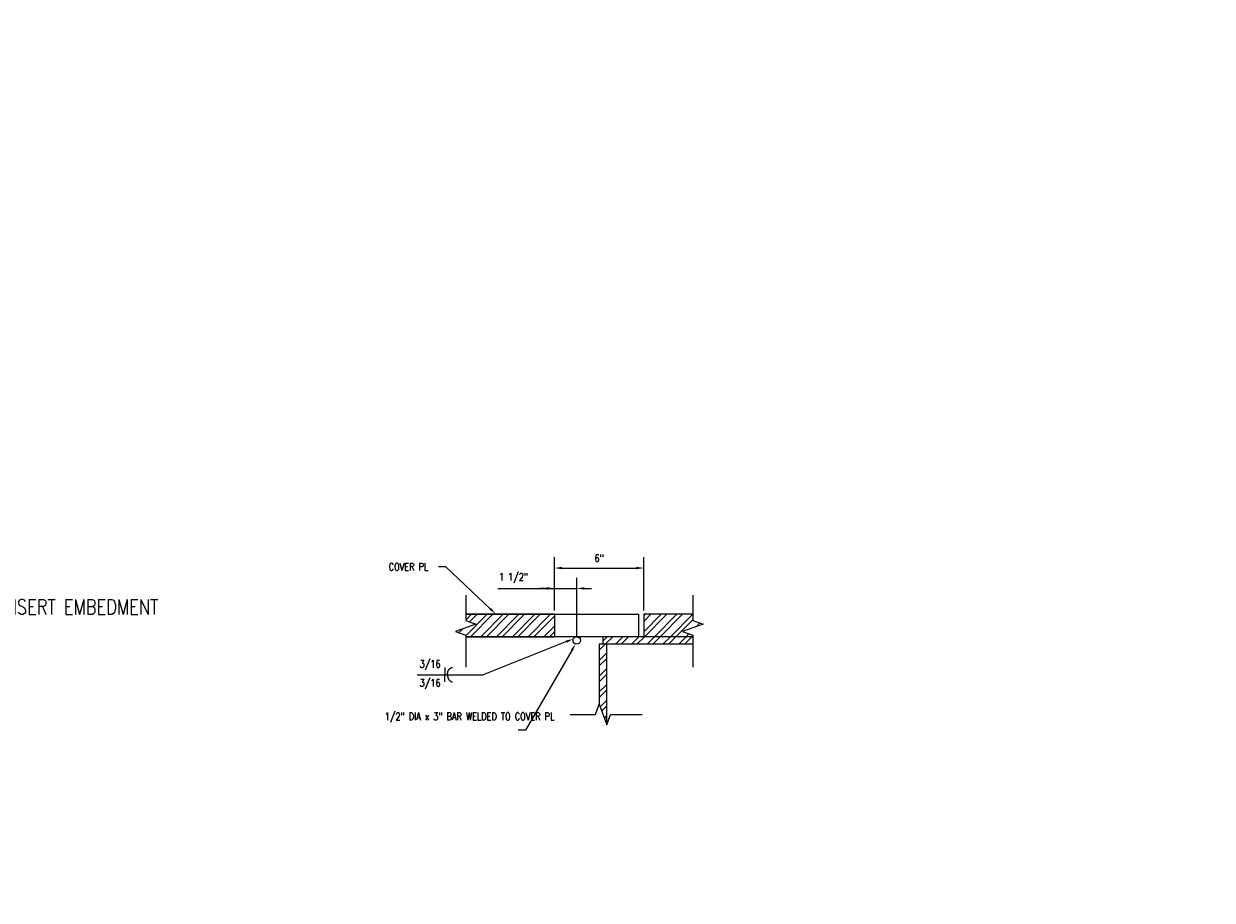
# Model space of a CAD drawing. Header units: inches. Extents: x -52 to 1110, y 0 to 128.
# Tile 22 of 38: x 474 to 554, y 59 to 118. Entities that reach past the tile are written whole.
import ezdxf
from ezdxf import colors
from ezdxf.entities.mleader import LeaderData, LeaderLine
from ezdxf.math import Vec2, Vec3

# ---------------------------------------------------------------- set-up
doc = ezdxf.new("R2010")
doc.units = ezdxf.units.IN
doc.header["$MEASUREMENT"] = 0
for name, color, linetype in [('A-ANNO-NOTE', 2, 'Continuous'), ('M-DETL-PATT', 1, 'Continuous'), ('S-ANNO-DIMS', 1, 'Continuous'), ('S-ANNO-NOTE', 2, 'Continuous'), ('S-ANNO-SYMB', 2, 'Continuous'), ('S-DETL-GENF', 3, 'Continuous'), ('S-DETL-MEDM', 33, 'Continuous'), ('S-DETL-THIN', 1, 'Continuous')]:
    doc.layers.add(name, color=color, linetype=linetype)
doc.styles.add('Annotative', font='romans.shx', dxfattribs={"width": 0.8, "height": 0.125})
doc.dimstyles.new('Annotative', dxfattribs={"dimscale": 0, "dimtxt": 0.125, "dimasz": 0.125, "dimexe": 0.18, "dimexo": 0.0625, "dimgap": 0.09, "dimtad": 1, "dimdec": 3, "dimzin": 3, "dimdsep": 46, "dimlunit": 4, "dimtxsty": 'Annotative', "dimcen": 0.09, "dimclrt": 2, "dimazin": 2, "dimtfac": 1, "dimtdec": 3, "dimtmove": 1, "dimatfit": 0, "dimfxl": 1, "dimtfill": 1, "dimfrac": 2, "dimtolj": 1, "dimtzin": 0, "dimarcsym": 0})
pattern_1 = [(45, (0, -1e-14), (-0.5303301, 0.5303301), []), (45, (0, 0.375), (-0.5303301, 0.5303301), [])]

# ---------------------------------------------------------------- blocks, each defined once
blk = doc.blocks.new('HDR-Si_Weld-Symbol - Both-1969919-DETAIL - TRENCH PLATE MANUAL LIFT')
at = {"layer": 'A-ANNO-NOTE', "lineweight": -3}
for p, q in [((0.031, 0.122), (0.031, 0)), ((-0.437, 0), (0.671, 0)), ((0.031, -0.122), (0.031, 0))]:
    blk.add_line(p, q, dxfattribs=at)
for points in [[(0.076, 0), (0.072, 0.101), (0.156, 0.122)], [(0.076, 0), (0.072, -0.101), (0.156, -0.122)]]:
    blk.add_open_spline(points, degree=2, dxfattribs=at)
blk = doc.blocks.new('*D52')
at = {"layer": 'Defpoints', "color": 0, "transparency": 16777216}
for p in [(511.095, 79.761), (509.595, 78.02), (511.095, 76.27)]:
    blk.add_point(p, dxfattribs=at)
at = {"layer": 'S-ANNO-DIMS', "color": 0, "lineweight": -2, "transparency": 16777216}
for p, q in [((509.595, 78.27), (509.595, 80.481)), ((511.095, 76.52), (511.095, 80.481)), ((505.798, 79.761), (509.595, 79.761)), ((509.095, 79.761), (508.595, 79.761)), ((509.595, 79.761), (511.095, 79.761)), ((509.595, 79.761), (511.095, 79.761)), ((511.595, 79.761), (512.095, 79.761))]:
    blk.add_line(p, q, dxfattribs=at)
at = {"layer": 'S-ANNO-DIMS', "color": 0, "transparency": 16777216}
for points in [[(509.095, 79.844), (509.095, 79.677), (509.595, 79.761)], [(511.595, 79.844), (511.595, 79.677), (511.095, 79.761)]]:
    blk.add_solid(points, dxfattribs=at)
at = {"layer": 'S-ANNO-DIMS', "color": 2, "lineweight": -3, "transparency": 16777216, "insert": (505.869, 80.787), "char_height": 0.5, "width": 2.65433, "attachment_point": 1, "line_spacing_factor": 0.983083, "style": 'Annotative'}
blk.add_mtext('\\A1;1 1/2"', dxfattribs=at)
blk = doc.blocks.new('*D53')
at = {"layer": 'Defpoints', "color": 0, "transparency": 16777216}
for p in [(515.595, 81.128), (509.595, 78.02), (515.595, 78.02)]:
    blk.add_point(p, dxfattribs=at)
at = {"layer": 'S-ANNO-DIMS', "color": 0, "lineweight": -2, "transparency": 16777216}
for p, q in [((509.595, 78.27), (509.595, 81.848)), ((515.595, 78.27), (515.595, 81.848)), ((510.095, 81.128), (515.095, 81.128))]:
    blk.add_line(p, q, dxfattribs=at)
at = {"layer": 'S-ANNO-DIMS', "color": 0, "transparency": 16777216}
for points in [[(510.095, 81.212), (510.095, 81.045), (509.595, 81.128)], [(515.095, 81.212), (515.095, 81.045), (515.595, 81.128)]]:
    blk.add_solid(points, dxfattribs=at)
at = {"layer": 'S-ANNO-DIMS', "color": 2, "lineweight": -3, "transparency": 16777216, "insert": (512.595, 81.786), "char_height": 0.5, "width": 0.77664, "attachment_point": 5, "style": 'Annotative'}
blk.add_mtext('\\A1;6"', dxfattribs=at)

msp = doc.modelspace()

# ---------------------------------------------------------------- hatches: boundary and pattern name
at = {"layer": 'M-DETL-PATT', "lineweight": -3}
h = msp.add_hatch(dxfattribs=at)
h.set_pattern_fill('STEEL', color=8, scale=6, style=0)
h.set_pattern_definition(pattern_1)
h.paths.add_polyline_path([(503.6397, 76.5204), (509.5946, 76.5206), (509.5946, 78.0206), (503.6397, 78.0206), (503.6397, 77.6111), (504.3266, 77.3611), (502.9528, 76.8611), (503.6397, 76.6111)])
h = msp.add_hatch(dxfattribs=at)
h.set_pattern_fill('STEEL', color=8, scale=6, style=0)
h.set_pattern_definition(pattern_1)
h.paths.add_polyline_path([(515.5946, 76.5204), (518.8898, 76.5204), (518.8898, 76.6111), (518.2029, 76.8611), (519.5767, 77.3611), (518.8898, 77.6111), (518.8898, 78.0204), (515.5946, 78.0204)])
h = msp.add_hatch(dxfattribs=at)
h.set_pattern_fill('STEEL', color=8, scale=6, style=0)
h.set_pattern_definition(pattern_1)
h.paths.add_polyline_path([(513.0946, 70.6444), (513.0946, 76.0204), (512.6085, 76.0204), (512.6085, 71.9798), (512.8446, 71.3313)])
h = msp.add_hatch(dxfattribs=at)
h.set_pattern_fill('STEEL', color=8, scale=6, style=0)
h.set_pattern_definition(pattern_1)
h.paths.add_polyline_path([(518.8898, 76.0204), (518.8898, 76.5204), (512.8446, 76.5204), (512.8446, 76.0204)])

# ---------------------------------------------------------------- linework, layer by layer
at = {"layer": 'S-DETL-GENF', "lineweight": -3}
for points in [[(503.6397, 79.3095), (503.6397, 77.6111), (504.3266, 77.3611), (502.9528, 76.8611), (503.6397, 76.6111), (503.6397, 74.4839)], [(518.8898, 79.3095), (518.8898, 77.6111), (519.5767, 77.3611), (518.2029, 76.8611), (518.8898, 76.6111), (518.8898, 74.4839)], [(510.6601, 71.2929), (512.3585, 71.2929), (512.6085, 71.9798), (513.1085, 70.6061), (513.3585, 71.2929), (515.4857, 71.2929)]]:
    msp.add_lwpolyline(points, dxfattribs=at)
at = {"layer": 'S-DETL-MEDM', "lineweight": -3}
for p, q in [((503.6397, 78.0205), (515.2285, 78.0205)), ((509.5946, 78.0206), (509.5946, 76.5204)), ((515.2285, 78.0205), (515.2285, 76.5204)), ((518.8898, 78.0204), (515.5946, 78.0204)), ((515.5946, 78.0204), (515.5946, 76.5204)), ((518.8898, 76.5204), (503.6397, 76.5204)), ((518.8898, 76.0204), (512.5946, 76.0204)), ((512.5946, 76.0204), (512.5946, 71.9414)), ((512.8446, 76.5204), (512.8446, 76.0204)), ((513.0946, 76.0204), (513.0946, 70.6444))]:
    msp.add_line(p, q, dxfattribs=at)
msp.add_circle((511.0946, 76.2704), 0.25, dxfattribs=at)
at = {"layer": 'S-DETL-THIN', "lineweight": -3}
for p, q in [((509.5946, 78.0206), (503.6397, 78.0206)), ((503.6397, 76.5204), (509.5946, 76.5206))]:
    msp.add_line(p, q, dxfattribs=at)

# ---------------------------------------------------------------- block references
at = {"layer": 'S-ANNO-SYMB', "lineweight": -3, "xscale": 4, "yscale": 4, "zscale": 4}
msp.add_blockref('HDR-Si_Weld-Symbol - Both-1969919-DETAIL - TRENCH PLATE MANUAL LIFT', (502.1219, 73.9697), dxfattribs=at)

# ---------------------------------------------------------------- texts
at = {"layer": 'S-ANNO-NOTE', "lineweight": -3, "char_height": 0.5, "width": 2.654325, "line_spacing_factor": 0.983083, "style": 'Annotative'}
for insert, attachment_point in [((499.9229, 74.2732), 7), ((499.9229, 73.6662), 1)]:
    msp.add_mtext('\\pxqc,t3.2,6.4,9.6,12.8,16,19.2,22.4,25.6,28.8,32,35.2,38.4,41.6,44.8,48,51.2,54.4,57.6,60.8,64,67.2,70.4,73.6,76.8,80,83.2,86.4,89.6,92.8,96,99.2,102.4;{3/16}', dxfattribs=dict(at, insert=insert, attachment_point=attachment_point))

# ---------------------------------------------------------------- dimensions: what is measured, and where the dimension line sits
at = {"layer": 'S-ANNO-DIMS', "lineweight": -3}
dim = msp.add_linear_dim(base=(515.5946, 81.1282), p1=(509.5946, 78.0205), p2=(515.5946, 78.0204), dimstyle='Annotative', override={"dimpost": '\\X', "dimtfill": 0}, dxfattribs=at)
dim.commit()
dim.dimension.update_dxf_attribs({"geometry": '*D53', "text_midpoint": (512.5946, 81.7858)})
dim = msp.add_linear_dim(base=(511.0946, 79.7606), p1=(509.5946, 78.0205), p2=(511.0946, 76.2704), dimstyle='Annotative', override={"dimpost": '\\X', "dimtfill": 0}, dxfattribs=at)
dim.commit()
dim.dimension.update_dxf_attribs({"geometry": '*D52', "text_midpoint": (507.1965, 79.7606), "dimtype": 160})

# ---------------------------------------------------------------- leaders
at = {"layer": 'S-ANNO-NOTE', "lineweight": -3}
ml = msp.add_multileader_mtext('Standard', dxfattribs=at)
ml.set_content('\\pxt3.2,6.4,9.6,12.8,16,19.2,22.4,25.6,28.8,32,35.2,38.4,41.6,44.8,48,51.2,54.4,57.6,60.8,64,67.2,70.4,73.6,76.8,80,83.2,86.4,89.6,92.8,96,99.2,102.4;{\\C256;ASCE 60# RAIL}', color=256, style='Annotative')
ml.set_leader_properties(color=1, lineweight=-1)
ml.build(insert=Vec2(0, 0))
ml.multileader.update_dxf_attribs({"text_right_attachment_type": 3, "dogleg_length": 0.125, "arrow_head_size": 1, "scale": 8})
ctx = ml.context
ctx.base_point, ctx.scale, ctx.char_height, ctx.arrow_head_size, ctx.landing_gap_size, ctx.plane_origin = Vec3(613.4796, 116.9758), 8, 1, 1, 0.72, Vec3(672.0524, 74.485)
ctx.right_attachment, ctx.text_align_type = 3, 2
notes = []
notes.append((ctx, [(1, (1, 1, 0), (625.1768, 116.7854), (-1, 0), 1, [(0, [(625.1768, 100.7072)], 0, [])])]))
ctx.mtext.insert, ctx.mtext.width, ctx.mtext.alignment, ctx.mtext.flow_direction = Vec3(623.4568, 117.6425), 10.090878, 3, 5
ml = msp.add_multileader_mtext('Standard', dxfattribs=at)
ml.set_content('\\A1;CONC RETAINING WALL', color=256, style='Annotative')
ml.set_leader_properties(color=1, linetype='ByLayer', lineweight=-1)
ml.build(insert=Vec2(0, 0))
ml.multileader.update_dxf_attribs({"text_right_attachment_type": 3, "dogleg_length": 0.125, "arrow_head_size": 1, "scale": 8})
ctx = ml.context
ctx.base_point, ctx.scale, ctx.char_height, ctx.arrow_head_size, ctx.landing_gap_size, ctx.plane_origin = Vec3(420.6401, 114.8838), 8, 1, 1, 0.72, Vec3(400.9171, 132.1501)
ctx.right_attachment = 3
notes.append((ctx, [(1, (1, 1, 0), (419.6401, 114.8838), (1, 0), 1, [(0, [(413.0716, 113.1408)], 0, [])])]))
ctx.mtext.insert, ctx.mtext.width, ctx.mtext.flow_direction = Vec3(421.3601, 115.3838), 11.135966, 5
ml = msp.add_multileader_mtext('Standard', dxfattribs=at)
ml.set_content('\\A1;1/2" STL SOLE PL, CENTERED IN TRENCH', color=256, style='Annotative')
ml.set_leader_properties(color=1, linetype='ByLayer', lineweight=-1)
ml.build(insert=Vec2(0, 0))
ml.multileader.update_dxf_attribs({"text_right_attachment_type": 3, "dogleg_length": 0.125, "arrow_head_size": 1, "scale": 8})
ctx = ml.context
ctx.base_point, ctx.scale, ctx.char_height, ctx.arrow_head_size, ctx.landing_gap_size, ctx.plane_origin = Vec3(608.3098, 114.042), 8, 1, 1, 0.72, Vec3(620.5826, 95.457)
ctx.right_attachment, ctx.text_align_type = 3, 2
notes.append((ctx, [(0, (1, 1, 0), (623.8546, 112.1848), (-1, 0), 1, [(0, [(622.1869, 96.4637)], 0, [])])]))
ctx.mtext.insert, ctx.mtext.width, ctx.mtext.alignment, ctx.mtext.flow_direction = Vec3(622.1346, 114.542), 15.339984, 3, 5
ml = msp.add_multileader_mtext('Standard', dxfattribs=at)
ml.set_content('\\A1;1 1/2"%%C x 3" CAM ROLLER', color=256, style='Annotative')
ml.set_leader_properties(color=1, linetype='ByLayer', lineweight=-1)
ml.build(insert=Vec2(0, 0))
ml.multileader.update_dxf_attribs({"text_right_attachment_type": 3, "dogleg_length": 0.125, "arrow_head_size": 1, "scale": 8})
ctx = ml.context
ctx.base_point, ctx.scale, ctx.char_height, ctx.arrow_head_size, ctx.landing_gap_size, ctx.plane_origin = Vec3(420.6401, 109.8262), 8, 1, 1, 0.72, Vec3(433.4443, 122.6055)
ctx.right_attachment = 3
notes.append((ctx, [(1, (1, 1, 0), (419.6401, 109.8262), (1, 0), 1, [(0, [(400.3555, 102.2199)], 0, [])])]))
ctx.mtext.insert, ctx.mtext.width, ctx.mtext.flow_direction = Vec3(421.3601, 110.3262), 13.442862, 5
ml = msp.add_multileader_mtext('Standard', dxfattribs=at)
ml.set_content('\\pxt3.2,6.4,9.6,12.8,16,19.2,22.4,25.6,28.8,32,35.2,38.4,41.6,44.8,48,51.2,54.4,57.6,60.8,64,67.2,70.4,73.6,76.8,80,83.2,86.4,89.6,92.8,96,99.2,102.4;{\\C256;ASCE 60# RAIL}', color=256, style='Annotative')
ml.set_leader_properties(color=1, lineweight=-1)
ml.build(insert=Vec2(0, 0))
ml.multileader.update_dxf_attribs({"text_right_attachment_type": 3, "dogleg_length": 0.125, "arrow_head_size": 1, "scale": 8})
ctx = ml.context
ctx.base_point, ctx.scale, ctx.char_height, ctx.arrow_head_size, ctx.landing_gap_size, ctx.plane_origin = Vec3(420.6401, 104.7311), 8, 1, 1, 0.72, Vec3(386.6809, 67.0128)
ctx.right_attachment = 3
notes.append((ctx, [(0, (1, 1, 0), (419.6401, 104.7311), (1, 0), 1, [(0, [(397.8555, 93.5917)], 0, [])])]))
ctx.mtext.insert, ctx.mtext.width, ctx.mtext.flow_direction = Vec3(421.3601, 105.3978), 14.487723, 5
ml = msp.add_multileader_mtext('Standard', dxfattribs=at)
ml.set_content('\\pxt3.2,6.4,9.6,12.8,16,19.2,22.4,25.6,28.8,32,35.2,38.4,41.6,44.8,48,51.2,54.4,57.6,60.8,64,67.2,70.4,73.6,76.8,80,83.2,86.4,89.6,92.8,96,99.2,102.4;GROUT SLOPE TO TRENCH DRAIN 1/2" PER FT. MIN', color=256, style='Annotative')
ml.set_leader_properties(color=1, linetype='ByLayer', lineweight=-1)
ml.build(insert=Vec2(0, 0))
ml.multileader.update_dxf_attribs({"text_right_attachment_type": 3, "dogleg_length": 0.125, "arrow_head_size": 1, "scale": 8})
ctx = ml.context
ctx.base_point, ctx.scale, ctx.char_height, ctx.arrow_head_size, ctx.landing_gap_size, ctx.plane_origin = Vec3(420.6401, 100.9708), 8, 1, 1, 0.72, Vec3(437.5095, 86.774)
ctx.right_attachment = 3
notes.append((ctx, [(0, (1, 1, 0), (419.6401, 100.9708), (1, 0), 1, [(0, [(401.515, 90.5571)], 0, [])])]))
ctx.mtext.insert, ctx.mtext.width, ctx.mtext.flow_direction = Vec3(421.3601, 101.6374), 16.432783, 5
ml = msp.add_multileader_mtext('Standard', dxfattribs=at)
ml.set_content('\\pxt3.2,6.4,9.6,12.8,16,19.2,22.4,25.6,28.8,32,35.2,38.4,41.6,44.8,48,51.2,54.4,57.6,60.8,64,67.2,70.4,73.6,76.8,80,83.2,86.4,89.6,92.8,96,99.2,102.4;L1x3/4x1/8 SUPPORTS WITH 1/4"∅ CAST-IN INSERTS SPACED @ 4" O.C. PROVIDE A 2" MIN INSERT EMBEDMENT', color=256, style='Annotative')
ml.set_leader_properties(color=1, linetype='ByLayer', lineweight=-1)
ml.build(insert=Vec2(0, 0))
ml.multileader.update_dxf_attribs({"text_right_attachment_type": 3, "dogleg_length": 0.125, "arrow_head_size": 1, "scale": 8})
ctx = ml.context
ctx.base_point, ctx.scale, ctx.char_height, ctx.arrow_head_size, ctx.landing_gap_size, ctx.plane_origin = Vec3(420.6401, 78.5178), 8, 1, 1, 0.72, Vec3(455.5306, 75.7422)
ctx.right_attachment = 3
notes.append((ctx, [(0, (1, 1, 0), (419.6401, 78.5178), (1, 0), 1, [(0, [(396.14, 87.2046)], 0, [])])]))
ctx.mtext.insert, ctx.mtext.width, ctx.mtext.flow_direction = Vec3(421.3601, 79.0178), 27.511969, 5
ml = msp.add_multileader_mtext('Standard', dxfattribs=at)
ml.set_content('COVER PL', color=256, style='Annotative')
ml.set_leader_properties(color=1, linetype='ByLayer', lineweight=-1)
ml.build(insert=Vec2(0, 0))
ml.multileader.update_dxf_attribs({"text_right_attachment_type": 3, "dogleg_length": 0.125, "arrow_head_size": 0.5, "scale": 4})
ctx = ml.context
ctx.base_point, ctx.scale, ctx.char_height, ctx.arrow_head_size, ctx.landing_gap_size, ctx.plane_origin = Vec3(498.1127, 81.2145), 4, 0.5, 0.5, 0.36, Vec3(504.646, 78.0465)
ctx.right_attachment = 3
notes.append((ctx, [(0, (1, 1, 0), (502.3041, 81.2145), (-1, 0), 0.5, [(0, [(505.653, 78.0465)], 0, [])])]))
ctx.mtext.insert, ctx.mtext.flow_direction = Vec3(498.4727, 81.4645), 5
ml = msp.add_multileader_mtext('Standard', dxfattribs=at)
ml.set_content('\\A1;1/2" DIA x 3" BAR WELDED TO COVER PL', color=256, style='Annotative')
ml.set_leader_properties(color=1, linetype='ByLayer', lineweight=-1)
ml.build(insert=Vec2(0, 0))
ml.multileader.update_dxf_attribs({"text_right_attachment_type": 3, "dogleg_length": 0.125, "arrow_head_size": 0.5, "scale": 4})
ctx = ml.context
ctx.base_point, ctx.scale, ctx.char_height, ctx.arrow_head_size, ctx.landing_gap_size, ctx.plane_origin = Vec3(497.846, 71.1706), 4, 0.5, 0.5, 0.36, Vec3(511.0136, 76.0339)
ctx.right_attachment = 3
notes.append((ctx, [(0, (1, 1, 0), (507.6565, 70.242), (-1, 0), 0.5, [(0, [(511.0136, 76.0339)], 0, [])])]))
ctx.mtext.insert, ctx.mtext.width, ctx.mtext.flow_direction = Vec3(498.206, 71.4206), 8.683449, 5
at = {"layer": 'S-ANNO-SYMB'}
ml = msp.add_multileader_mtext('Standard', dxfattribs=at)
ml.set_content('1/4', color=2, style='Annotative')
ml.set_leader_properties(color=1)
ml.build(insert=Vec2(0, 0))
ml.multileader.update_dxf_attribs({"text_right_attachment_type": 3, "dogleg_length": 0.125, "arrow_head_size": 0.5, "scale": 12})
ctx = ml.context
ctx.base_point, ctx.scale, ctx.char_height, ctx.arrow_head_size, ctx.landing_gap_size, ctx.plane_origin = Vec3(871.5365, 93.3683), 12, 0.5, 0.5, 0.375, Vec3(681.7818, -113.4467)
ctx.right_attachment = 3
notes.append((ctx, [(0, (0, 0, 0), (0, 0), (1, 0), 1, [])]))
ctx.mtext.insert, ctx.mtext.width, ctx.mtext.defined_height = Vec3(871.9115, 93.7017), 1.385541, 0.532
ml = msp.add_multileader_mtext('Standard', dxfattribs=at)
ml.set_content('TYP', color=2, style='Annotative')
ml.set_leader_properties(color=1)
ml.build(insert=Vec2(0, 0))
ml.multileader.update_dxf_attribs({"text_right_attachment_type": 3, "dogleg_length": 0.125, "arrow_head_size": 0.5, "scale": 12})
ctx = ml.context
ctx.base_point, ctx.scale, ctx.char_height, ctx.arrow_head_size, ctx.landing_gap_size, ctx.plane_origin = Vec3(874.8676, 92.8173), 12, 0.5, 0.5, 0.375, Vec3(685.1129, -114.0811)
ctx.right_attachment = 3
notes.append((ctx, [(0, (0, 0, 0), (0, 0), (1, 0), 1, [])]))
ctx.mtext.insert, ctx.mtext.width, ctx.mtext.defined_height = Vec3(875.2426, 93.0673), 1.385541, 0.532
ml = msp.add_multileader_mtext('Standard', dxfattribs=at)
ml.set_content('1/4', color=2, style='Annotative')
ml.set_leader_properties(color=1)
ml.build(insert=Vec2(0, 0))
ml.multileader.update_dxf_attribs({"text_right_attachment_type": 3, "dogleg_length": 0.125, "arrow_head_size": 0.5, "scale": 12})
ctx = ml.context
ctx.base_point, ctx.scale, ctx.char_height, ctx.arrow_head_size, ctx.landing_gap_size, ctx.plane_origin = Vec3(871.5365, 92.376), 12, 0.5, 0.5, 0.375, Vec3(681.7818, -114.439)
ctx.right_attachment = 3
notes.append((ctx, [(0, (0, 0, 0), (0, 0), (1, 0), 1, [])]))
ctx.mtext.insert, ctx.mtext.width, ctx.mtext.defined_height = Vec3(871.9115, 92.7093), 19.804755, 5.1735
at = {"layer": 'S-ANNO-SYMB', "lineweight": -3}
ml = msp.add_multileader_mtext('Standard', dxfattribs=at)
ml.set_content('', color=256, style='Annotative')
ml.set_leader_properties(color=256, linetype='ByLayer', lineweight=-1)
ml.build(insert=Vec2(0, 0))
ml.multileader.update_dxf_attribs({"has_dogleg": 0, "text_right_attachment_type": 3, "dogleg_length": 0.125, "arrow_head_size": 0.5, "scale": 4})
ctx = ml.context
ctx.base_point, ctx.scale, ctx.char_height, ctx.arrow_head_size, ctx.landing_gap_size, ctx.plane_origin = Vec3(504.0856, 73.9697), 4, 0.5, 0.5, 0.36, Vec3(510.8653, 76.3701)
ctx.right_attachment, ctx.text_align_type = 3, 2
notes.append((ctx, [(0, (1, 1, 0), (505.3056, 73.9697), (-1, 0), 0.5, [(0, [(510.8653, 76.3701)], 0, [])])]))
ctx.mtext.insert, ctx.mtext.alignment, ctx.mtext.flow_direction = Vec3(504.4456, 74.2197), 3, 5
for ctx, leaders in notes:
    for number, flags, end, landing, length, lines in leaders:
        leader = LeaderData()
        leader.index, (leader.has_last_leader_line, leader.has_dogleg_vector, leader.attachment_direction) = number, flags
        leader.last_leader_point, leader.dogleg_vector, leader.dogleg_length = Vec3(end), Vec3(landing), length
        for number, points, colour, breaks in lines:
            line = LeaderLine()
            line.index, line.vertices, line.color, line.breaks = number, Vec3.list(points), colors.encode_raw_color(colour), breaks
            leader.lines.append(line)
        ctx.leaders.append(leader)

doc.saveas('drawing.dxf')
